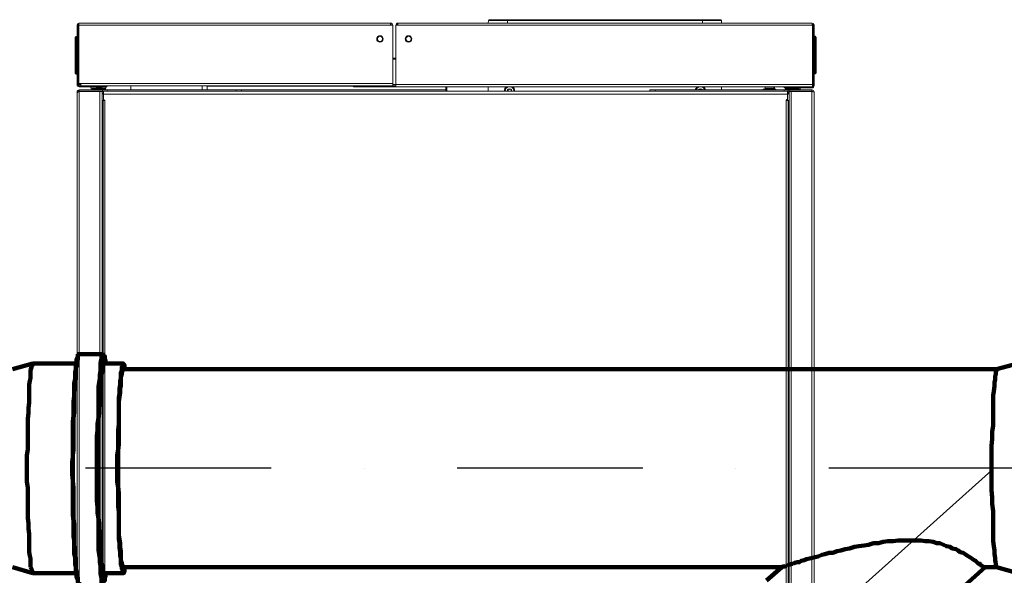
# Model space of a CAD drawing. Header units: millimetres. Extents: x -41968 to 54113, y -9946 to 101810.
# Tile 166 of 171: x -5489 to -4694, y 92142 to 92591. Entities that reach past the tile are written whole.
import ezdxf

# ---------------------------------------------------------------- set-up
doc = ezdxf.new("R2010")
doc.units = ezdxf.units.MM
doc.linetypes.add('DASHDOT', pattern=[1, 0.5, -0.25, 0, -0.25])
for name, color, linetype, lineweight in [('CERNA', 7, 'Continuous', 15), ('P', 250, 'Continuous', 100), ('UT-kotle', 1, 'Continuous', 50)]:
    doc.layers.add(name, color=color, linetype=linetype, lineweight=lineweight)
doc.layers.add('UT-komin', color=2, linetype='Continuous')

# ---------------------------------------------------------------- blocks, each defined once
blk = doc.blocks.new('CONDENSINOX_50')
at = {"layer": 'CERNA'}
for p, q in [((-500.97, 573.34), (-500.11, 573.34)), ((-500.97, 525.02), (-500.97, 573.34)), ((-500.11, 525.02), (-500.11, 573.34)), ((-499.51, 573.09), (-499.6, 572.23)), ((-247.9, 574.8), (-499.51, 574.8)), ((-499.51, 574.8), (-499.51, 573.94)), ((-499.51, 573.86), (-499.51, 573.09)), ((-247.9, 573.09), (-499.51, 573.09)), ((-247.9, 574.8), (-247.9, 573.09)), ((-246.19, 573.09), (-247.9, 573.09)), ((-246.19, 524.16), (-246.19, 573.09)), ((-243.61, 573.18), (-242.76, 573.13)), ((-243.61, 573.09), (-243.61, 523.31)), ((-243.61, 573.09), (-241.91, 573.09)), ((-241.91, 574.8), (-241.91, 574.33)), ((-241.91, 573.09), (-241.91, 574.33)), ((92.58, 574.8), (-241.9, 574.8)), ((92.58, 573.09), (-241.9, 573.09)), ((-168.97, 574.8), (-168.79, 576.75)), ((19.21, 576.76), (-168.79, 576.76)), ((18.36, 577.54), (-167.94, 577.54)), ((-153.55, 577.54), (-153.55, 574.81)), ((3.97, 574.8), (3.97, 577.54)), ((19.21, 576.76), (19.38, 574.81)), ((92.58, 574.8), (92.58, 573.99)), ((92.58, 573.09), (92.58, 574)), ((92.66, 523.31), (92.66, 573)), ((93.18, 524.16), (93.18, 573.34)), ((94.03, 573.34), (93.18, 573.34)), ((94.03, 573.34), (94.03, 524.16)), ((-499.6, 572.23), (-499.6, 525.86)), ((-501.82, 563.97), (-502.68, 563.12)), ((-502.68, 534.43), (-502.68, 563.12)), ((-501.82, 563.97), (-500.97, 563.97)), ((-501.82, 533.58), (-501.82, 563.97)), ((-499.6, 561.83), (-500.11, 561.83)), ((-499.68, 562.17), (-499.68, 562)), ((93.18, 561.95), (92.66, 561.95)), ((92.75, 562.13), (92.75, 562.3)), ((94.03, 564.1), (94.88, 564.1)), ((94.89, 564.1), (94.89, 533.71)), ((95.74, 563.24), (94.89, 564.1)), ((95.74, 563.24), (95.74, 534.56)), ((-243.61, 546.42), (-245.33, 546.42)), ((-245.33, 545.56), (-245.33, 546.41)), ((-243.61, 545.56), (-245.33, 545.56)), ((-501.82, 533.58), (-502.68, 534.43)), ((-501.82, 533.58), (-500.97, 533.58)), ((-500.11, 538.07), (-499.6, 538.64)), ((-500.11, 535.89), (-499.68, 535.89)), ((-499.78, 535.25), (-500.08, 535.89)), ((-499.6, 535.25), (-499.77, 535.25)), ((-499.68, 535.89), (-499.68, 538.55)), ((-499.68, 536.15), (-499.6, 536.15)), ((92.66, 538.77), (93.18, 538.2)), ((92.75, 536.27), (92.66, 536.27)), ((92.66, 535.38), (92.85, 535.38)), ((92.75, 538.67), (92.75, 536.01)), ((92.75, 536.02), (93.17, 536.02)), ((92.85, 535.38), (93.15, 536.01)), ((94.89, 533.71), (94.03, 533.71)), ((94.89, 533.71), (95.74, 534.56)), ((-500.11, 525.02), (-500.97, 525.02)), ((-499.6, 525.87), (-497.89, 525.87)), ((-499.6, 525.02), (-499.6, 525.87)), ((-499.6, 525.02), (-497.89, 525.02)), ((-499.6, 525.02), (-499.6, 524.24)), ((-497.89, 524.16), (-497.89, 525.87)), ((-246.19, 525.87), (-497.88, 525.87)), ((-243.61, 525.02), (-246.19, 525.02)), ((92.66, 525.02), (-243.61, 525.02)), ((93.18, 525.87), (94.03, 525.87)), ((-500.97, 519.02), (-500.27, 519.02)), ((-500.97, 519.02), (-500.97, 13.45)), ((-500.97, 518.73), (-500.76, 518.73)), ((-499.26, 523.31), (-499.26, 524.16)), ((-476.87, 523.31), (-499.26, 523.31)), ((-368.27, 520.73), (-499.26, 520.73)), ((-499.26, 520.73), (-499.26, 519.87)), ((-478.17, 519.88), (-499.26, 519.88)), ((-480.81, 519.45), (-499.26, 519.45)), ((-499.26, 519.45), (-499.26, 13.64)), ((-481.14, 524.16), (-499.25, 524.16)), ((-246.19, 524.16), (-497.88, 524.16)), ((-497.54, 519.88), (-497.54, 519.46)), ((-497.53, 519.88), (-497.53, 519.46)), ((-489.83, 522.28), (-489.83, 523.31)), ((-489.83, 522.28), (-487.01, 522.28)), ((-488.98, 521.6), (-488.42, 521.6)), ((-488.98, 520.73), (-488.98, 521.6)), ((-488.11, 522.01), (-488.68, 522.01)), ((-488.42, 521.6), (-478.15, 521.6)), ((-488.42, 520.73), (-488.42, 521.6)), ((-478.46, 522.01), (-488.12, 522.01)), ((-486.47, 519.45), (-486.54, 519.75)), ((-486.33, 519.88), (-486.33, 519.46)), ((-485.91, 519.45), (-485.98, 519.75)), ((-482.53, 519.45), (-482.53, 25.01)), ((-481.14, 524.16), (-481.14, 523.31)), ((-480.81, 518.72), (-480.6, 519.76)), ((-480.81, 519.45), (-480.81, 25.01)), ((-480.6, 519.74), (-480.47, 519.88)), ((-480.42, 520.73), (-480.42, 519.87)), ((-479.83, 517.31), (-479.55, 517.31)), ((-479.56, 522.28), (-477.85, 522.28)), ((-479.56, 519.88), (72.64, 519.88)), ((-479.56, 519.88), (-479.56, 517.31)), ((-479.56, 513.03), (-479.56, 517.32)), ((-479.56, 517.31), (72.64, 517.31)), ((-478.15, 520.73), (-478.15, 521.6)), ((-477.85, 522.28), (-477.85, 523.31)), ((-476.87, 524.16), (-476.87, 523.31)), ((-476.71, 520.73), (-476.71, 519.87)), ((-457.63, 520.73), (-457.69, 524.16)), ((-399.96, 524.16), (-400.01, 520.74)), ((-396.1, 524.16), (-396.1, 523.91)), ((-396.1, 523.91), (-396.1, 520.74)), ((-396.1, 523.91), (-277.86, 523.91)), ((-372.54, 519.88), (-372.54, 520.74)), ((-368.27, 519.88), (-368.27, 520.74)), ((-368.27, 520.73), (-203.21, 520.73)), ((-277.86, 523.31), (-277.86, 524.16)), ((-243.61, 523.31), (-277.86, 523.31)), ((-273.58, 523.31), (-273.58, 524.16)), ((-273.58, 524.16), (-243.61, 524.16)), ((-243.61, 524.16), (-246.19, 524.16)), ((92.66, 523.31), (-243.61, 523.31)), ((-203.21, 519.88), (-203.21, 523.31)), ((-202.36, 519.88), (-202.36, 523.31)), ((-168.97, 523.31), (-168.97, 519.87)), ((-38.67, 519.88), (-38.67, 520.74)), ((-38.67, 520.73), (92.32, 520.73)), ((-34.38, 519.88), (-34.38, 520.74)), ((19.38, 523.31), (19.38, 520.73)), ((52.94, 521.42), (52.94, 520.74)), ((52.94, 521.42), (63.22, 521.42)), ((54.65, 523.31), (54.65, 521.42)), ((54.65, 521.57), (54.86, 521.57)), ((54.87, 521.42), (54.87, 521.76)), ((54.87, 521.76), (61.29, 521.76)), ((55.24, 521.42), (55.24, 520.74)), ((55.38, 522.28), (60.77, 522.28)), ((60.92, 521.42), (60.92, 520.74)), ((61.29, 521.42), (61.29, 521.76)), ((61.29, 521.57), (61.49, 521.57)), ((61.5, 523.31), (61.5, 521.42)), ((62.19, 521.42), (62.19, 523.31)), ((63.22, 520.73), (63.22, 521.42)), ((69.78, 520.73), (69.78, 519.87)), ((69.93, 523.31), (69.93, 522.45)), ((92.32, 522.45), (69.93, 522.45)), ((70.91, 521.42), (70.91, 522.45)), ((70.91, 521.42), (71.22, 521.42)), ((92.32, 519.88), (71.02, 519.88)), ((71.22, 520.73), (71.22, 521.6)), ((71.22, 521.6), (81.49, 521.6)), ((81.18, 522.01), (71.53, 522.01)), ((72.64, 519.88), (72.64, 517.31)), ((72.64, 517.31), (72.9, 517.31)), ((72.64, 517.31), (72.64, 513.46)), ((73.06, 520.73), (73.06, 519.87)), ((73.54, 519.88), (73.66, 519.73)), ((73.89, 518.72), (73.65, 519.76)), ((73.89, 34.01), (73.89, 519.45)), ((92.32, 519.45), (73.89, 519.45)), ((74.21, 523.31), (74.21, 522.45)), ((92.32, 523.31), (74.22, 523.31)), ((74.37, 520.73), (74.37, 519.87)), ((75.6, 519.45), (75.6, 33.57)), ((78.98, 519.45), (79.05, 519.75)), ((79.39, 519.88), (79.39, 519.46)), ((79.54, 519.45), (79.6, 519.75)), ((81.49, 520.73), (81.49, 521.6)), ((81.49, 521.42), (82.91, 521.42)), ((82.05, 520.73), (82.05, 521.42)), ((82.91, 521.42), (82.91, 522.45)), ((90.6, 519.88), (90.6, 519.46)), ((90.61, 519.88), (90.61, 519.46)), ((92.32, 522.45), (92.32, 523.31)), ((92.32, 520.73), (92.32, 519.87)), ((92.98, 519.35), (92.32, 519.46)), ((92.32, 17.46), (92.32, 519.45)), ((93.53, 519.23), (93.11, 519.33)), ((93.18, 524.16), (94.03, 524.16)), ((94.03, 17.6), (94.03, 519.03)), ((-480.05, 512.17), (-480.81, 512.17)), ((-480.05, 28.57), (-480.05, 512.17)), ((-478.9, 512.17), (-480.05, 512.17)), ((-479.56, 512.17), (-479.56, 512.6)), ((-479.14, 512.6), (-478.79, 512.6)), ((-478.79, 512.17), (-478.91, 512.17)), ((-478.75, 512.2), (-478.9, 512.17)), ((-478.62, 512.28), (-478.75, 512.21)), ((-478.57, 512.39), (-478.62, 512.28)), ((-478.57, 512.39), (-478.57, 28.35)), ((71.64, 512.6), (71.7, 512.43)), ((71.64, 46.24), (71.64, 512.6)), ((71.7, 512.43), (71.85, 512.3)), ((71.85, 512.3), (72.04, 512.2)), ((72.04, 512.21), (72.28, 512.18)), ((72.2, 513.03), (72.06, 513.03)), ((72.28, 512.17), (72.2, 512.17)), ((73.13, 512.17), (72.28, 512.17)), ((72.64, 512.17), (72.64, 513.02)), ((73.13, 512.17), (73.13, 46.23)), ((73.89, 512.17), (73.13, 512.17))]:
    blk.add_line(p, q, dxfattribs=at)
for points in [[(-499.51, 574.8), (-500.32, 574.8), (-500.97, 574.15), (-500.97, 573.34)], [(-499.51, 573.95), (-499.84, 573.95), (-500.11, 573.68), (-500.11, 573.34)], [(-247.04, 573.09), (-247.04, 573.56), (-247.43, 573.94), (-247.91, 573.94)], [(-246.19, 573.09), (-246.19, 574.03), (-246.95, 574.81), (-247.9, 574.81)], [(-241.91, 574.8), (-242.85, 574.8), (-243.61, 574.03), (-243.61, 573.09)], [(-241.91, 573.95), (-242.37, 573.95), (-242.76, 573.57), (-242.76, 573.09)], [(-167.94, 577.54), (-168.38, 577.54), (-168.75, 577.2), (-168.79, 576.76)], [(19.21, 576.76), (19.17, 577.2), (18.8, 577.54), (18.36, 577.54)], [(94.03, 573.34), (94.03, 574.15), (93.38, 574.81), (92.57, 574.81)], [(93.18, 573.34), (93.18, 573.68), (92.9, 573.94), (92.57, 573.94)], [(92.66, 573), (92.66, 573.05), (92.63, 573.09), (92.58, 573.09)], [(-499.85, 561.83), (-499.76, 561.83), (-499.68, 561.91), (-499.68, 562)], [(-499.61, 562.79), (-499.65, 562.59), (-499.68, 562.38), (-499.68, 562.17)], [(92.75, 562.3), (92.75, 562.51), (92.73, 562.72), (92.67, 562.92)], [(92.75, 562.13), (92.75, 562.04), (92.82, 561.96), (92.92, 561.96)], [(-246.19, 547.28), (-246.19, 546.81), (-245.8, 546.42), (-245.33, 546.42)], [(-246.19, 545.79), (-245.92, 545.64), (-245.63, 545.56), (-245.33, 545.56)], [(-500.97, 525.02), (-500.97, 524.07), (-500.2, 523.32), (-499.26, 523.32)], [(-500.11, 525.02), (-500.11, 524.55), (-499.73, 524.17), (-499.26, 524.17)], [(-499.26, 520.73), (-500.19, 520.73), (-500.97, 519.97), (-500.97, 519.02)], [(-499.91, 519.2), (-499.98, 519.17), (-500.05, 519.15), (-500.12, 519.1)], [(-499.26, 519.88), (-499.69, 519.88), (-500.06, 519.55), (-500.11, 519.12)], [(-498.4, 519.88), (-498.87, 519.88), (-499.3, 519.7), (-499.62, 519.35)], [(-497.2, 519.88), (-497.24, 519.74), (-497.28, 519.59), (-497.33, 519.46)], [(-488.67, 522.01), (-488.85, 521.96), (-488.97, 521.79), (-488.97, 521.6)], [(-487.58, 522.3), (-487.95, 522.21), (-488.32, 522.12), (-488.68, 522.01)], [(-488.11, 522.01), (-488.3, 521.96), (-488.42, 521.79), (-488.42, 521.6)], [(-478.46, 522.01), (-481.62, 522.94), (-484.97, 522.94), (-488.12, 522.01)], [(-480.79, 517.38), (-480.14, 517.57), (-479.66, 518.13), (-479.57, 518.79)], [(-479.56, 516.46), (-479.56, 516.91), (-479.74, 517.35), (-480.06, 517.67)], [(-479.66, 519.59), (-479.7, 519.71), (-479.74, 519.8), (-479.8, 519.89)], [(-478.15, 521.6), (-478.15, 521.79), (-478.28, 521.96), (-478.45, 522.01)], [(-154.24, 523.31), (-155.38, 522.53), (-156.09, 521.26), (-156.12, 519.88)], [(-152.43, 523.31), (-154.11, 523.02), (-155.38, 521.59), (-155.43, 519.88)], [(-152.86, 521.41), (-153.4, 521.08), (-153.73, 520.51), (-153.77, 519.88)], [(-153.55, 520.07), (-153.65, 520.05), (-153.73, 519.97), (-153.76, 519.88)], [(-153.55, 520.07), (-153.11, 520.21), (-152.86, 520.66), (-152.97, 521.09)], [(-152.88, 521.38), (-152.95, 521.31), (-152.99, 521.2), (-152.97, 521.09)], [(-152.43, 521.4), (-152.56, 521.52), (-152.76, 521.51), (-152.88, 521.38)], [(-150.92, 521.46), (-151.5, 521.77), (-152.19, 521.77), (-152.75, 521.46)], [(-152.43, 521.4), (-152.1, 521.09), (-151.59, 521.09), (-151.25, 521.4)], [(-148.26, 519.88), (-148.3, 521.59), (-149.57, 523.04), (-151.27, 523.31)], [(-150.96, 521.48), (-151.06, 521.5), (-151.17, 521.47), (-151.25, 521.4)], [(-150.72, 521.09), (-150.68, 521.26), (-150.79, 521.44), (-150.96, 521.48)], [(-150.72, 521.09), (-150.84, 520.65), (-150.57, 520.21), (-150.13, 520.07)], [(-149.91, 519.88), (-149.95, 520.51), (-150.29, 521.08), (-150.82, 521.41)], [(-149.93, 519.88), (-149.97, 519.97), (-150.04, 520.04), (-150.13, 520.08)], [(-147.56, 519.88), (-147.6, 521.26), (-148.31, 522.54), (-149.45, 523.32)], [(-0.15, 523.31), (-1.04, 522.7), (-1.66, 521.8), (-1.91, 520.73)], [(1.66, 523.31), (0.29, 523.08), (-0.82, 522.08), (-1.2, 520.73)], [(1.24, 521.41), (0.98, 521.24), (0.75, 521.01), (0.59, 520.73)], [(1.21, 521.38), (1.15, 521.31), (1.11, 521.2), (1.14, 521.09)], [(1.15, 520.73), (1.16, 520.85), (1.16, 520.97), (1.14, 521.09)], [(1.66, 521.4), (1.53, 521.52), (1.34, 521.51), (1.21, 521.38)], [(3.17, 521.46), (2.6, 521.77), (1.91, 521.77), (1.35, 521.46)], [(1.66, 521.4), (2, 521.09), (2.52, 521.09), (2.84, 521.4)], [(5.71, 520.73), (5.33, 522.08), (4.21, 523.08), (2.83, 523.32)], [(3.15, 521.48), (3.03, 521.5), (2.92, 521.47), (2.85, 521.4)], [(3.38, 521.09), (3.41, 521.26), (3.31, 521.44), (3.15, 521.48)], [(3.93, 520.73), (3.77, 521.01), (3.54, 521.24), (3.27, 521.41)], [(3.38, 521.09), (3.35, 520.98), (3.35, 520.85), (3.37, 520.73)], [(6.42, 520.73), (6.18, 521.79), (5.55, 522.7), (4.66, 523.32)], [(55.38, 522.28), (55.1, 522.28), (54.87, 522.05), (54.87, 521.76)], [(61.29, 521.76), (61.29, 522.05), (61.05, 522.28), (60.77, 522.28)], [(71.53, 522.01), (71.35, 521.96), (71.22, 521.79), (71.22, 521.6)], [(73.48, 522.46), (72.83, 522.34), (72.16, 522.2), (71.53, 522.01)], [(72.76, 518.39), (72.95, 517.9), (73.36, 517.52), (73.87, 517.38)], [(73.14, 517.67), (72.97, 517.5), (72.85, 517.32), (72.77, 517.11)], [(81.18, 522.01), (80.54, 522.2), (79.89, 522.35), (79.23, 522.46)], [(81.49, 521.6), (81.49, 521.79), (81.37, 521.96), (81.19, 522.01)], [(90.28, 519.88), (90.3, 519.74), (90.35, 519.59), (90.4, 519.46)], [(92.6, 519.45), (92.28, 519.72), (91.89, 519.88), (91.47, 519.88)], [(92.32, 522.45), (93.26, 522.45), (94.03, 523.21), (94.03, 524.17)], [(94.03, 519.02), (94.03, 519.97), (93.26, 520.74), (92.32, 520.74)], [(93.13, 519.33), (92.99, 519.66), (92.67, 519.88), (92.32, 519.88)], [(92.66, 523.38), (92.97, 523.52), (93.18, 523.82), (93.18, 524.16)], [(93.11, 519.33), (93.06, 519.34), (93.02, 519.35), (92.98, 519.35)], [(-479.56, 513.03), (-479.56, 512.79), (-479.37, 512.61), (-479.14, 512.61)], [(-478.57, 512.39), (-478.57, 512.51), (-478.66, 512.6), (-478.79, 512.6)], [(72.07, 513.03), (71.83, 513.03), (71.65, 512.84), (71.65, 512.61)], [(72.2, 513.03), (72.44, 513.03), (72.63, 513.22), (72.63, 513.46)]]:
    blk.add_open_spline(points, degree=3, dxfattribs=at)
for points, knots in [([(-253.81, 561.95), (-253.81, 560.49), (-255.01, 559.31), (-256.46, 559.31), (-257.92, 559.31), (-259.11, 560.49), (-259.11, 561.95), (-259.11, 563.42), (-257.92, 564.61), (-256.46, 564.61), (-255.01, 564.61), (-253.81, 563.42), (-253.81, 561.95)], [0, 0, 0, 0, 1, 1, 1, 2, 2, 2, 3, 3, 3, 4, 4, 4, 4]), ([(-230.69, 561.95), (-230.69, 560.49), (-231.88, 559.31), (-233.34, 559.31), (-234.8, 559.31), (-236.01, 560.49), (-236.01, 561.95), (-236.01, 563.42), (-234.8, 564.61), (-233.34, 564.61), (-231.88, 564.61), (-230.69, 563.42), (-230.69, 561.95)], [0, 0, 0, 0, 1, 1, 1, 2, 2, 2, 3, 3, 3, 4, 4, 4, 4]), ([(-254.34, 561.95), (-254.34, 560.8), (-255.29, 559.84), (-256.46, 559.84), (-257.63, 559.84), (-258.58, 560.8), (-258.58, 561.95), (-258.58, 563.13), (-257.63, 564.08), (-256.46, 564.08), (-255.29, 564.08), (-254.34, 563.13), (-254.34, 561.95)], [0, 0, 0, 0, 1, 1, 1, 2, 2, 2, 3, 3, 3, 4, 4, 4, 4]), ([(-231.22, 561.95), (-231.22, 560.8), (-232.17, 559.84), (-233.35, 559.84), (-234.52, 559.84), (-235.46, 560.8), (-235.46, 561.95), (-235.46, 563.13), (-234.52, 564.08), (-233.35, 564.08), (-232.17, 564.08), (-231.22, 563.13), (-231.22, 561.95)], [0, 0, 0, 0, 1, 1, 1, 2, 2, 2, 3, 3, 3, 4, 4, 4, 4]), ([(-500.97, 518.42), (-500.97, 518.5), (-500.91, 518.59), (-500.85, 518.65), (-500.75, 518.77), (-500.63, 518.85), (-500.51, 518.91)], [0, 0, 0, 0, 1, 1, 1, 2, 2, 2, 2]), ([(-500.51, 518.91), (-500.45, 518.95), (-500.38, 518.98), (-500.33, 519.02), (-500.26, 519.06), (-500.19, 519.09), (-500.12, 519.11)], [0, 0, 0, 0, 1, 1, 1, 2, 2, 2, 2]), ([(-499.91, 519.2), (-499.83, 519.23), (-499.76, 519.25), (-499.67, 519.27), (-499.6, 519.31), (-499.51, 519.34), (-499.43, 519.35)], [0, 0, 0, 0, 1, 1, 1, 2, 2, 2, 2]), ([(-480.81, 518.31), (-480.41, 518.56), (-480.29, 519.1), (-480.56, 519.49), (-480.57, 519.52), (-480.6, 519.55), (-480.62, 519.58)], [0, 0, 0, 0, 1, 1, 1, 2, 2, 2, 2]), ([(73.68, 519.58), (73.39, 519.22), (73.43, 518.67), (73.8, 518.36), (73.83, 518.35), (73.85, 518.32), (73.88, 518.31)], [0, 0, 0, 0, 1, 1, 1, 2, 2, 2, 2]), ([(94.03, 519.02), (94.03, 519.08), (93.97, 519.1), (93.9, 519.14), (93.75, 519.19), (93.65, 519.21), (93.53, 519.23)], [0, 0, 0, 0, 1, 1, 1, 2, 2, 2, 2])]:
    blk.add_open_spline(points, degree=3, knots=knots, dxfattribs=at)

msp = doc.modelspace()

# ---------------------------------------------------------------- linework, layer by layer
at = {"layer": 'P', "color": 2, "linetype": 'Continuous'}
for points in [[(-5446.358, 92228.024), (-5446.358, 92232.73), (-5445.77, 92237.436), (-5445.77, 92265.67), (-5445.181, 92270.376), (-5445.181, 92282.141), (-5444.593, 92286.258), (-5444.593, 92289.787), (-5444.593, 92293.317), (-5444.593, 92296.846), (-5444.005, 92299.787), (-5444.005, 92305.669), (-5443.417, 92308.022), (-5443.417, 92309.787), (-5443.417, 92312.14), (-5442.828, 92313.905), (-5442.828, 92316.257), (-5442.24, 92317.434), (-5441.652, 92318.022), (-5441.652, 92318.61)], [(-5441.652, 92318.61), (-5441.652, 92318.61), (-5441.652, 92316.257), (-5442.24, 92314.493), (-5442.828, 92313.316), (-5442.828, 92310.963), (-5443.417, 92309.199), (-5443.417, 92303.317), (-5443.417, 92300.375), (-5444.005, 92297.434), (-5444.005, 92293.317), (-5444.593, 92289.787), (-5444.593, 92282.141), (-5444.593, 92278.023), (-5444.593, 92273.317), (-5445.181, 92268.611), (-5445.181, 92243.318), (-5445.77, 92238.612), (-5445.77, 92228.024)], [(-5440.476, 92320.375), (-5441.064, 92320.375), (-5441.652, 92319.787)], [(-5441.652, 92318.61), (-5441.652, 92319.787), (-5441.652, 92320.375), (-5441.652, 92320.375)], [(-5441.652, 92320.375), (-5440.476, 92320.375)], [(-5441.652, 92319.787), (-5441.652, 92318.61)], [(-5421.064, 92320.375), (-5440.476, 92320.375)], [(-5421.064, 92320.375), (-5421.652, 92320.375), (-5422.241, 92319.787), (-5422.241, 92318.61), (-5422.241, 92318.61), (-5422.241, 92317.434), (-5422.829, 92316.257), (-5422.829, 92315.081), (-5423.417, 92313.316), (-5423.417, 92310.963), (-5423.417, 92306.846), (-5424.005, 92303.317), (-5424.005, 92300.375), (-5424.594, 92297.434), (-5425.182, 92293.905), (-5425.182, 92285.67), (-5425.182, 92282.141), (-5425.182, 92268.611), (-5425.77, 92263.906), (-5425.77, 92258.612), (-5426.358, 92253.906), (-5426.358, 92228.024)], [(-5421.064, 92319.787), (-5421.652, 92318.61), (-5421.652, 92317.434), (-5422.241, 92316.846), (-5422.241, 92315.669), (-5422.241, 92314.493), (-5422.829, 92312.728), (-5422.829, 92308.611)], [(-5421.064, 92319.787), (-5421.064, 92319.787)], [(-5420.476, 92319.787), (-5421.064, 92319.787)], [(-5419.3, 92312.728), (-5419.3, 92314.493), (-5419.3, 92315.669), (-5419.888, 92316.846), (-5419.888, 92318.61), (-5420.476, 92318.61), (-5420.476, 92319.787)], [(-5478.122, 92312.728), (-5494.592, 92308.022)], [(-5479.298, 92309.787), (-5479.886, 92307.434)], [(-5478.122, 92312.14), (-5478.71, 92310.963), (-5478.71, 92310.963), (-5479.298, 92309.787)], [(-5478.122, 92312.728), (-5478.122, 92312.14)], [(-5443.417, 92312.728), (-5478.122, 92312.728)], [(-5478.122, 92312.728), (-5478.122, 92312.728)], [(-5420.476, 92312.728), (-5421.064, 92312.728), (-5421.064, 92312.14), (-5421.652, 92310.963), (-5421.652, 92310.963), (-5422.241, 92309.787), (-5422.241, 92307.434), (-5422.241, 92305.669), (-5422.829, 92303.317), (-5422.829, 92300.964), (-5423.417, 92298.611), (-5423.417, 92295.67), (-5423.417, 92292.14), (-5424.005, 92288.611), (-5424.005, 92280.964), (-5424.594, 92276.847), (-5424.594, 92272.729), (-5425.182, 92268.023), (-5425.182, 92248.612), (-5425.182, 92243.318), (-5425.182, 92228.024)], [(-5422.829, 92308.611), (-5423.417, 92306.258), (-5423.417, 92303.317), (-5423.417, 92300.375), (-5424.005, 92296.846), (-5424.005, 92289.787), (-5424.594, 92285.67), (-5425.182, 92281.552), (-5425.182, 92268.023), (-5425.182, 92263.317), (-5425.182, 92228.024)], [(-5405.182, 92312.728), (-5420.476, 92312.728)], [(-5405.182, 92312.728), (-5405.182, 92312.728), (-5405.77, 92312.14), (-5405.77, 92310.963), (-5405.77, 92310.963), (-5406.359, 92309.787), (-5406.359, 92307.434), (-5406.947, 92305.669), (-5406.947, 92303.317), (-5406.947, 92300.964), (-5407.535, 92298.611), (-5407.535, 92295.67), (-5408.123, 92292.14), (-5408.123, 92288.611), (-5408.712, 92285.082), (-5408.712, 92280.964), (-5408.712, 92276.847), (-5408.712, 92263.317), (-5409.3, 92258.612), (-5409.3, 92243.318), (-5409.888, 92238.612), (-5409.888, 92228.024)], [(-5405.182, 92308.022), (-5405.182, 92308.022), (-5405.77, 92308.022), (-5405.77, 92307.434), (-5405.77, 92306.258), (-5406.359, 92305.081), (-5406.359, 92303.317), (-5406.947, 92302.14), (-5406.947, 92299.787), (-5406.947, 92294.493), (-5407.535, 92292.14), (-5407.535, 92289.199), (-5408.123, 92285.67), (-5408.712, 92282.141), (-5408.712, 92270.376), (-5408.712, 92265.67), (-5408.712, 92247.435), (-5409.3, 92242.73), (-5409.3, 92228.024)], [(-4699.886, 92308.022), (-5405.77, 92308.022)], [(-5404.006, 92308.022), (-5404.006, 92309.787), (-5404.006, 92310.963), (-5404.006, 92310.963), (-5404.594, 92312.14), (-5405.182, 92312.728), (-5405.182, 92312.728)], [(-5404.594, 92308.022), (-5405.182, 92308.022)], [(-4699.886, 92308.022), (-4699.886, 92308.022), (-4699.886, 92306.846), (-4700.474, 92306.258), (-4700.474, 92304.493)], [(-4682.828, 92312.728), (-4699.886, 92308.022)], [(-5479.886, 92303.317), (-5479.886, 92300.964), (-5480.475, 92298.611), (-5481.063, 92295.67), (-5481.063, 92288.611), (-5481.063, 92285.082), (-5481.063, 92280.964), (-5481.651, 92276.847), (-5481.651, 92272.729), (-5482.239, 92268.023), (-5482.239, 92243.318), (-5482.828, 92238.612), (-5482.828, 92228.024)], [(-5479.886, 92307.434), (-5479.886, 92305.669), (-5479.886, 92303.317)], [(-4700.474, 92304.493), (-4701.062, 92302.14), (-4701.062, 92299.787), (-4701.651, 92297.434), (-4701.651, 92294.493), (-4702.239, 92290.376), (-4702.827, 92286.846), (-4702.827, 92278.023), (-4702.827, 92273.317), (-4702.827, 92262.729), (-4703.415, 92257.435), (-4703.415, 92251.553), (-4704.004, 92246.259), (-4704.004, 92228.024)], [(-5479.886, 92152.143), (-5479.886, 92155.085), (-5480.475, 92157.437), (-5481.063, 92160.379), (-5481.063, 92167.437), (-5481.063, 92170.967), (-5481.063, 92175.084), (-5481.651, 92179.202), (-5481.651, 92183.319), (-5482.239, 92188.025), (-5482.239, 92212.142), (-5482.828, 92217.436), (-5482.828, 92228.024)], [(-5440.476, 92135.673), (-5441.064, 92135.673), (-5441.652, 92135.673), (-5441.652, 92136.261), (-5441.652, 92136.85), (-5441.652, 92138.026), (-5442.24, 92138.614), (-5442.828, 92139.791), (-5442.828, 92142.144), (-5443.417, 92143.908), (-5443.417, 92145.673), (-5443.417, 92148.026), (-5444.005, 92150.379), (-5444.005, 92155.673), (-5444.593, 92159.202), (-5444.593, 92162.731), (-5444.593, 92165.673), (-5444.593, 92169.79), (-5445.181, 92173.319), (-5445.181, 92185.672), (-5445.77, 92190.378), (-5445.77, 92218.024), (-5446.358, 92223.318), (-5446.358, 92228.024)], [(-5445.77, 92228.024), (-5445.77, 92217.436), (-5445.181, 92212.142), (-5445.181, 92187.437), (-5444.593, 92182.731), (-5444.593, 92178.613), (-5444.593, 92173.908), (-5444.593, 92165.673), (-5444.005, 92162.143), (-5444.005, 92158.614), (-5443.417, 92155.085), (-5443.417, 92152.143), (-5443.417, 92146.849), (-5442.828, 92144.497), (-5442.828, 92142.732), (-5442.24, 92140.967), (-5441.652, 92139.791), (-5441.652, 92137.438), (-5441.652, 92136.85), (-5441.652, 92136.261), (-5441.064, 92135.673), (-5440.476, 92135.673), (-5440.476, 92135.673)], [(-5426.358, 92228.024), (-5426.358, 92202.142), (-5425.77, 92196.848), (-5425.77, 92192.143), (-5425.182, 92187.437), (-5425.182, 92173.908), (-5425.182, 92169.79), (-5425.182, 92162.143), (-5424.594, 92158.614), (-5424.005, 92155.085), (-5424.005, 92152.143), (-5423.417, 92149.202), (-5423.417, 92144.497), (-5423.417, 92142.732), (-5422.829, 92140.967), (-5422.829, 92139.791), (-5422.241, 92138.614), (-5422.241, 92136.85), (-5422.241, 92136.261), (-5421.652, 92135.673), (-5421.652, 92135.673), (-5421.064, 92135.673)], [(-5425.182, 92228.024), (-5425.182, 92192.731), (-5425.182, 92187.437), (-5425.182, 92173.908), (-5424.594, 92170.378), (-5424.005, 92166.261), (-5424.005, 92158.614), (-5423.417, 92155.673), (-5423.417, 92152.143), (-5423.417, 92149.202), (-5422.829, 92147.438), (-5422.829, 92143.32), (-5422.241, 92141.555), (-5422.241, 92140.379), (-5422.241, 92139.203), (-5421.652, 92138.026), (-5421.652, 92136.85)], [(-5420.476, 92143.32), (-5421.064, 92143.32), (-5421.652, 92144.497), (-5421.652, 92145.673), (-5422.241, 92146.849), (-5422.241, 92148.026), (-5422.241, 92149.791), (-5422.829, 92152.143), (-5422.829, 92155.085), (-5423.417, 92157.437), (-5423.417, 92160.379), (-5423.417, 92163.908), (-5424.005, 92167.437), (-5424.005, 92175.084), (-5424.594, 92179.202), (-5424.594, 92183.319), (-5425.182, 92188.025), (-5425.182, 92207.436), (-5425.182, 92212.142), (-5425.182, 92228.024)], [(-5405.182, 92143.32), (-5405.77, 92143.32), (-5405.77, 92144.497), (-5405.77, 92145.673), (-5406.359, 92146.849), (-5406.359, 92148.026), (-5406.947, 92149.791), (-5406.947, 92152.143), (-5406.947, 92155.085), (-5407.535, 92157.437), (-5407.535, 92160.379), (-5408.123, 92163.908), (-5408.123, 92167.437), (-5408.712, 92170.967), (-5408.712, 92175.084), (-5408.712, 92179.202), (-5408.712, 92192.731), (-5409.3, 92197.437), (-5409.3, 92212.142), (-5409.888, 92217.436), (-5409.888, 92228.024)], [(-5405.182, 92147.438), (-5405.182, 92148.026), (-5405.77, 92148.026), (-5405.77, 92148.614), (-5405.77, 92149.202), (-5406.359, 92150.967), (-5406.359, 92152.143), (-5406.947, 92153.908), (-5406.947, 92156.261), (-5406.947, 92160.967), (-5407.535, 92163.908), (-5407.535, 92167.437), (-5408.123, 92170.378), (-5408.712, 92173.908), (-5408.712, 92185.672), (-5408.712, 92190.378), (-5408.712, 92208.025), (-5409.3, 92213.319), (-5409.3, 92228.024)], [(-4700.474, 92151.555), (-4701.062, 92153.32), (-4701.062, 92155.673), (-4701.651, 92158.614), (-4701.651, 92161.555), (-4702.239, 92165.084), (-4702.827, 92169.202), (-4702.827, 92178.025), (-4702.827, 92182.731), (-4702.827, 92193.319), (-4703.415, 92199.201), (-4703.415, 92204.495), (-4704.004, 92210.377), (-4704.004, 92228.024)], [(-4711.65, 92149.202), (-4712.827, 92149.791), (-4713.415, 92150.967), (-4714.592, 92150.967), (-4715.768, 92152.143), (-4716.944, 92153.32), (-4718.121, 92153.908), (-4719.886, 92155.085), (-4721.65, 92156.261), (-4723.415, 92157.437), (-4725.18, 92158.614), (-4726.944, 92159.79), (-4729.297, 92160.379), (-4731.062, 92161.555), (-4732.826, 92162.731), (-4735.768, 92163.32), (-4737.532, 92164.496), (-4740.473, 92165.084), (-4742.826, 92166.261), (-4745.767, 92167.437), (-4748.12, 92167.437), (-4751.061, 92168.614), (-4754.591, 92169.202), (-4757.532, 92169.202), (-4761.061, 92169.79), (-4779.296, 92169.79), (-4783.414, 92169.202), (-4787.531, 92169.202), (-4791.649, 92168.614), (-4795.178, 92167.437), (-4799.296, 92167.437), (-4803.413, 92166.261), (-4806.942, 92165.673), (-4811.06, 92165.084), (-4814.589, 92164.496), (-4818.707, 92163.32), (-4822.236, 92162.731), (-4825.766, 92161.555), (-4828.707, 92160.967), (-4832.236, 92159.79), (-4835.177, 92159.79), (-4838.706, 92158.614), (-4841.059, 92158.026), (-4844, 92156.849), (-4846.353, 92156.261), (-4848.706, 92155.673), (-4851.059, 92155.085), (-4853.412, 92154.496), (-4855.177, 92153.908), (-4857.53, 92153.32), (-4859.294, 92152.143), (-4861.059, 92152.143), (-4862.824, 92151.555), (-4864.588, 92150.967)], [(-5479.886, 92148.026), (-5479.886, 92149.791), (-5479.886, 92152.143)], [(-4870.47, 92149.202), (-4871.059, 92148.614), (-4872.823, 92148.614), (-4873.412, 92148.026), (-4873.412, 92148.026)], [(-4869.294, 92149.202), (-4870.47, 92149.202)], [(-4864.588, 92150.967), (-4865.765, 92150.967), (-4866.941, 92150.379), (-4868.118, 92149.791), (-4869.294, 92149.202)], [(-4710.474, 92148.026), (-4710.474, 92148.614), (-4711.062, 92148.614), (-4711.65, 92149.202)], [(-4699.886, 92148.026), (-4699.886, 92148.026), (-4699.886, 92148.614), (-4700.474, 92149.791), (-4700.474, 92151.555)], [(-5478.122, 92143.32), (-5494.592, 92148.026)], [(-5479.298, 92146.849), (-5479.886, 92148.026)], [(-5478.122, 92143.32), (-5478.71, 92144.497), (-5478.71, 92145.673), (-5479.298, 92146.849)], [(-5478.122, 92143.32), (-5478.122, 92143.32)], [(-5478.122, 92143.32), (-5478.122, 92143.32)], [(-5443.417, 92143.32), (-5478.122, 92143.32)], [(-5420.476, 92136.85), (-5419.888, 92137.438), (-5419.888, 92139.203), (-5419.3, 92140.379), (-5419.3, 92141.555), (-5419.3, 92143.32)], [(-5405.182, 92143.32), (-5420.476, 92143.32)], [(-4873.412, 92148.026), (-5405.77, 92148.026)], [(-5404.006, 92148.026), (-5404.006, 92146.849), (-5404.006, 92145.673), (-5404.006, 92144.497), (-5404.594, 92143.32), (-5405.182, 92143.32)], [(-5404.594, 92148.026), (-5405.182, 92148.026), (-5405.182, 92147.438)], [(-4873.412, 92148.026), (-4885.764, 92137.438)], [(-4709.298, 92148.026), (-4811.648, 92055.675)], [(-4709.298, 92148.026), (-4710.474, 92148.026)], [(-4699.886, 92148.026), (-4709.298, 92148.026)], [(-4682.828, 92143.32), (-4699.886, 92148.026)]]:
    msp.add_lwpolyline(points, dxfattribs=at)
at = {"layer": 'UT-komin', "linetype": 'DASHDOT', "lineweight": 25, "ltscale": 300}
msp.add_line((-4385.353, 92228.024), (-5962.817, 92228.024), dxfattribs=at)
msp.add_lwpolyline([(-4704.004, 92226.259), (-5013.997, 91948.03)], dxfattribs=at)

# ---------------------------------------------------------------- block references
at = {"layer": 'UT-kotle', "ltscale": 10}
msp.add_blockref('CONDENSINOX_50', (-4941.35, 92013.03), dxfattribs=at)

doc.saveas('drawing.dxf')
